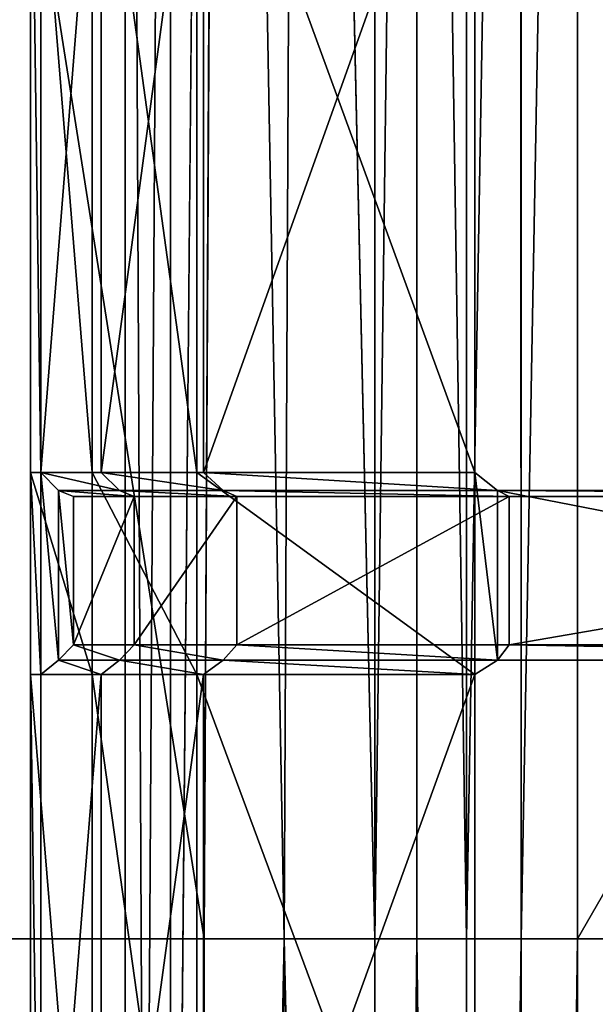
# Model space of a CAD drawing. Extents: x 0 to 31, y 0 to 21.2.
# Tile 213 of 256: x 0.9 to 2, y 13.2 to 15.1. Entities that reach past the tile are written whole.
import ezdxf

# ---------------------------------------------------------------- set-up
doc = ezdxf.new("R2010")
doc.units = 0
doc.header["$MEASUREMENT"] = 0
doc.layers.get('0').update_dxf_attribs({"color": 13, "linetype": 'CONTINUOUS'})
for name, color, linetype in [('CAST_IRON', 250, 'CONTINUOUS'), ('GALVANIZED_METAL', 252, 'CONTINUOUS'), ('GRATES', 250, 'CONTINUOUS')]:
    doc.layers.add(name, color=color, linetype=linetype)

# ---------------------------------------------------------------- blocks, each defined once
blk = doc.blocks.new('NGM5058UC_TRADECAD_DXF')
at = {"layer": 'CAST_IRON', "color": 0}
for p, q in [((-14.2041, 9.24755, 0.58145), (-14.2368, 2.72605, 0.58145)), ((-14.2041, 9.24755, 0.58145), (-14.2368, 2.72605, 0.58145)), ((-14.0559, 9.08535, 0.45505), (-14.0855, 2.72605, 0.45505)), ((-14.0559, 9.08535, 0.45505), (-14.0855, 2.72605, 0.45505)), ((-14.0559, 9.08535, 0.45505), (-13.9137, 2.72605, -0.00585)), ((-14.0559, 9.08535, 0.45505), (-13.9137, 2.72605, -0.00585)), ((-13.9137, 2.72605, -0.00585), (-13.9141, 8.96645, 0.00425)), ((-13.9137, 2.72605, -0.00585), (-13.9141, 8.96645, 0.00425)), ((-13.8339, 8.88605, -0.07685), (-13.834, 2.72605, -0.08225)), ((-13.8339, 8.88605, -0.07685), (-13.834, 2.72605, -0.08225)), ((-13.7399, 2.72605, -0.14015), (-13.7401, 8.79195, -0.13775)), ((-13.7399, 2.72605, -0.14015), (-13.7401, 8.79195, -0.13775)), ((-13.6364, 2.72605, -0.17555), (-13.637, 8.68845, -0.17495)), ((-13.6364, 2.72605, -0.17555), (-13.637, 8.68845, -0.17495)), ((-13.5297, 8.58075, -0.18725), (-13.5297, 2.72605, -0.18725)), ((-13.5297, 8.58075, -0.18725), (-13.5297, 2.72605, -0.18725)), ((-14.2368, 2.72605, 0.58145), (-15.4656, 2.72605, 0.58145)), ((-14.2368, 2.72605, 0.58145), (-15.4656, 2.72605, 0.58145)), ((-14.0855, 2.72605, 0.45505), (-14.2368, 2.72605, 0.58145)), ((-14.2368, 2.72605, 0.58145), (-14.2368, -4.96325, 0.58145)), ((-14.0855, 2.72605, 0.45505), (-14.2368, -4.96325, 0.58145)), ((-14.2368, 2.72605, 0.58145), (-14.2368, -4.96325, 0.58145)), ((-14.0855, 2.72605, 0.45505), (-14.2368, 2.72605, 0.58145)), ((-14.0855, 2.72605, 0.45505), (-14.2368, -4.96325, 0.58145)), ((-14.0855, 2.72605, 0.45505), (-14.1041, -4.96325, 0.45505)), ((-14.0855, 2.72605, 0.45505), (-14.1041, -4.96325, 0.45505)), ((-13.9137, 2.72605, -0.00585), (-14.0855, 2.72605, 0.45505)), ((-14.0855, 2.72605, 0.45505), (-13.9133, -4.96325, -0.01605)), ((-14.0855, 2.72605, 0.45505), (-13.9133, -4.96325, -0.01605)), ((-13.9137, 2.72605, -0.00585), (-14.0855, 2.72605, 0.45505)), ((-13.834, 2.72605, -0.08225), (-13.9137, 2.72605, -0.00585)), ((-13.9133, -4.96325, -0.01605), (-13.9137, 2.72605, -0.00585)), ((-13.834, 2.72605, -0.08225), (-13.9137, 2.72605, -0.00585)), ((-13.9133, -4.96325, -0.01605), (-13.9137, 2.72605, -0.00585)), ((-13.834, 2.72605, -0.08225), (-13.8341, -4.96325, -0.08765)), ((-13.834, 2.72605, -0.08225), (-13.8341, -4.96325, -0.08765)), ((-13.834, 2.72605, -0.08225), (-13.7399, 2.72605, -0.14015)), ((-13.834, 2.72605, -0.08225), (-13.7399, 2.72605, -0.14015)), ((-13.7397, -4.96325, -0.14245), (-13.7399, 2.72605, -0.14015)), ((-13.7399, 2.72605, -0.14015), (-13.6364, 2.72605, -0.17555)), ((-13.7399, 2.72605, -0.14015), (-13.6364, 2.72605, -0.17555)), ((-13.7397, -4.96325, -0.14245), (-13.7399, 2.72605, -0.14015)), ((-13.6358, -4.96325, -0.17615), (-13.6364, 2.72605, -0.17555)), ((-13.6364, 2.72605, -0.17555), (-13.5297, 2.72605, -0.18725)), ((-13.6364, 2.72605, -0.17555), (-13.5297, 2.72605, -0.18725)), ((-13.6358, -4.96325, -0.17615), (-13.6364, 2.72605, -0.17555)), ((-13.5297, 2.72605, -0.18725), (-13.5297, -4.96325, -0.18725)), ((-13.5297, 2.72605, -0.18725), (-13.5297, -4.96325, -0.18725)), ((-13.5297, 2.72605, -0.18725), (-10.1558, 2.72605, -0.18725)), ((-13.5297, 2.72605, -0.18725), (-10.1558, 2.72605, -0.18725))]:
    blk.add_line(p, q, dxfattribs=at)
at = {"layer": 'GALVANIZED_METAL', "color": 0}
for p, q in [((-14.2165, 9.40775, -1.89865), (-14.3866, -9.24295, -1.89865)), ((-14.2165, 9.40775, -1.89865), (-14.3866, -9.24295, -1.89865)), ((-14.3866, 9.23775, -1.89865), (-14.3866, -9.24295, -1.89865)), ((-14.3866, 9.23775, -1.89865), (-14.3866, -9.24295, -1.89865)), ((-14.3008, 9.18165, 0.40495), (-14.3008, -9.16545, 0.40085)), ((-14.3008, 9.18165, 0.40495), (-14.3008, -9.16545, 0.40085))]:
    blk.add_line(p, q, dxfattribs=at)
at = {"layer": 'GRATES', "color": 0}
for p, q in [((-14.5665, 3.60915, 0.70725), (-14.5665, 5.04845, 0.70725)), ((-14.5665, 3.60915, 0.70725), (-14.5665, 5.04845, 0.70725)), ((-14.5466, 5.04845, 0.98805), (-14.5466, 3.60915, 0.98805)), ((-14.5466, 5.04845, 0.98805), (-14.5466, 3.60915, 0.98805)), ((-14.4495, 3.60915, 0.70725), (-14.4495, 5.04845, 0.70725)), ((-14.4495, 3.60915, 0.70725), (-14.4495, 5.04845, 0.70725)), ((-14.4324, 5.04845, 0.98805), (-14.4324, 3.60915, 0.98805)), ((-14.4324, 5.04845, 0.98805), (-14.4324, 3.60915, 0.98805)), ((-14.2508, 5.04845, 0.70725), (-14.2508, 3.60915, 0.70725)), ((-14.2508, 5.04845, 0.70725), (-14.2508, 3.60915, 0.70725)), ((-14.2384, 3.60915, 0.98805), (-14.2384, 5.04845, 0.98805)), ((-14.2384, 3.60915, 0.98805), (-14.2384, 5.04845, 0.98805)), ((-13.7239, 3.60915, 0.70725), (-13.7239, 5.04845, 0.70725)), ((-13.7239, 5.04845, 0.98805), (-13.7239, 3.60915, 0.98805)), ((-13.7239, 3.60915, 0.70725), (-13.7239, 5.04845, 0.70725)), ((-13.7239, 5.04845, 0.98805), (-13.7239, 3.60915, 0.98805)), ((-14.5665, 3.60915, 0.70725), (-14.5466, 3.60915, 0.98805)), ((-14.5665, 3.22635, 0.70725), (-14.5665, 3.60915, 0.70725)), ((-14.5665, 3.60915, 0.70725), (-14.5466, 3.60915, 0.98805)), ((-14.4495, 3.60915, 0.70725), (-14.5665, 3.60915, 0.70725)), ((-14.5665, 3.22635, 0.70725), (-14.5665, 3.60915, 0.70725)), ((-14.4495, 3.60915, 0.70725), (-14.5665, 3.60915, 0.70725)), ((-14.5466, 3.60915, 0.98805), (-14.5466, 3.22635, 0.98805)), ((-14.5466, 3.60915, 0.98805), (-14.5129, 3.57525, 1.46245)), ((-14.5466, 3.60915, 0.98805), (-14.5466, 3.22635, 0.98805)), ((-14.4324, 3.60915, 0.98805), (-14.5466, 3.60915, 0.98805)), ((-14.5466, 3.60915, 0.98805), (-14.5129, 3.57525, 1.46245)), ((-14.4324, 3.60915, 0.98805), (-14.5466, 3.60915, 0.98805)), ((-14.4495, 3.22635, 0.70725), (-14.4495, 3.60915, 0.70725)), ((-14.4495, 3.60915, 0.70725), (-14.2508, 3.60915, 0.70725)), ((-14.4495, 3.60915, 0.70725), (-14.2508, 3.60915, 0.70725)), ((-14.4495, 3.22635, 0.70725), (-14.4495, 3.60915, 0.70725)), ((-14.4324, 3.60915, 0.98805), (-14.3974, 3.57525, 1.46245)), ((-14.4324, 3.60915, 0.98805), (-14.3974, 3.57525, 1.46245)), ((-14.4324, 3.60915, 0.98805), (-14.2384, 3.60915, 0.98805)), ((-14.4324, 3.60915, 0.98805), (-14.2384, 3.60915, 0.98805)), ((-14.2508, 3.60915, 0.70725), (-13.7239, 3.60915, 0.70725)), ((-14.2508, 3.60915, 0.70725), (-13.7239, 3.60915, 0.70725)), ((-14.2508, 3.60915, 0.70725), (-14.2508, 3.22635, 0.70725)), ((-14.2508, 3.60915, 0.70725), (-14.2508, 3.22635, 0.70725)), ((-13.7239, 3.60915, 0.98805), (-14.2384, 3.60915, 0.98805)), ((-14.2011, 3.57525, 1.46245), (-14.2384, 3.60915, 0.98805)), ((-13.7239, 3.60915, 0.98805), (-14.2384, 3.60915, 0.98805)), ((-14.2011, 3.57525, 1.46245), (-14.2384, 3.60915, 0.98805)), ((-13.7239, 3.60915, 0.98805), (-13.7239, 3.60915, 0.70725)), ((-13.7239, 3.60915, 0.70725), (-13.7239, 3.22635, 0.70725)), ((-13.7239, 3.22635, 0.98805), (-13.7239, 3.60915, 0.98805)), ((-13.7239, 3.60915, 0.70725), (-13.7239, 3.22635, 0.70725)), ((-13.7239, 3.60915, 0.98805), (-13.7239, 3.60915, 0.70725)), ((-13.7239, 3.60915, 0.98805), (-13.6808, 3.57525, 1.46245)), ((-13.7239, 3.60915, 0.98805), (-13.6808, 3.57525, 1.46245)), ((-13.7239, 3.22635, 0.98805), (-13.7239, 3.60915, 0.98805)), ((-14.5129, 3.57525, 1.46245), (-14.4846, 3.56355, 1.81375)), ((-14.5129, 3.25375, 1.46245), (-14.5129, 3.57525, 1.46245)), ((-14.5129, 3.25375, 1.46245), (-14.5129, 3.57525, 1.46245)), ((-14.5129, 3.57525, 1.46245), (-14.4846, 3.56355, 1.81375)), ((-14.5129, 3.57525, 1.46245), (-14.3974, 3.57525, 1.46245)), ((-14.5129, 3.57525, 1.46245), (-14.3974, 3.57525, 1.46245)), ((-14.4846, 3.56355, 1.81375), (-14.4846, 3.28285, 1.81375)), ((-14.37, 3.56355, 1.81375), (-14.4846, 3.56355, 1.81375)), ((-14.4846, 3.56355, 1.81375), (-14.4846, 3.28285, 1.81375)), ((-14.37, 3.56355, 1.81375), (-14.4846, 3.56355, 1.81375)), ((-14.3974, 3.57525, 1.46245), (-14.37, 3.56355, 1.81375)), ((-14.3974, 3.57525, 1.46245), (-14.37, 3.56355, 1.81375)), ((-14.3974, 3.57525, 1.46245), (-14.2011, 3.57525, 1.46245)), ((-14.3974, 3.57525, 1.46245), (-14.2011, 3.57525, 1.46245)), ((-14.1752, 3.56355, 1.81375), (-14.37, 3.56355, 1.81375)), ((-14.37, 3.56355, 1.81375), (-14.37, 3.28285, 1.81375)), ((-14.37, 3.56355, 1.81375), (-14.37, 3.28285, 1.81375)), ((-14.1752, 3.56355, 1.81375), (-14.37, 3.56355, 1.81375)), ((-13.6808, 3.57525, 1.46245), (-14.2011, 3.57525, 1.46245)), ((-14.2011, 3.57525, 1.46245), (-14.1752, 3.56355, 1.81375)), ((-14.2011, 3.57525, 1.46245), (-14.1752, 3.56355, 1.81375)), ((-13.6808, 3.57525, 1.46245), (-14.2011, 3.57525, 1.46245)), ((-14.1752, 3.28285, 1.81375), (-14.1752, 3.56355, 1.81375)), ((-14.1752, 3.56355, 1.81375), (-13.6588, 3.56355, 1.81375)), ((-14.1752, 3.28285, 1.81375), (-14.1752, 3.56355, 1.81375)), ((-14.1752, 3.56355, 1.81375), (-13.6588, 3.56355, 1.81375)), ((-13.6808, 3.25375, 1.46245), (-13.6808, 3.57525, 1.46245)), ((-13.6588, 3.56355, 1.81375), (-13.6808, 3.57525, 1.46245)), ((-13.6808, 3.57525, 1.46245), (-12.0285, 3.57525, 1.46245)), ((-13.6808, 3.57525, 1.46245), (-12.0285, 3.57525, 1.46245)), ((-13.6808, 3.25375, 1.46245), (-13.6808, 3.57525, 1.46245)), ((-13.6588, 3.56355, 1.81375), (-13.6808, 3.57525, 1.46245)), ((-13.6588, 3.56355, 1.81375), (-13.6588, 3.28285, 1.81375)), ((-12.0285, 3.56355, 1.81375), (-13.6588, 3.56355, 1.81375)), ((-13.6588, 3.56355, 1.81375), (-13.6588, 3.28285, 1.81375)), ((-12.0285, 3.56355, 1.81375), (-13.6588, 3.56355, 1.81375)), ((-14.4846, 3.28285, 1.81375), (-14.5129, 3.25375, 1.46245)), ((-14.4846, 3.28285, 1.81375), (-14.5129, 3.25375, 1.46245)), ((-14.37, 3.28285, 1.81375), (-14.4846, 3.28285, 1.81375)), ((-14.37, 3.28285, 1.81375), (-14.4846, 3.28285, 1.81375)), ((-14.37, 3.28285, 1.81375), (-14.3974, 3.25375, 1.46245)), ((-14.37, 3.28285, 1.81375), (-14.3974, 3.25375, 1.46245)), ((-14.37, 3.28285, 1.81375), (-14.1752, 3.28285, 1.81375)), ((-14.37, 3.28285, 1.81375), (-14.1752, 3.28285, 1.81375)), ((-14.2011, 3.25375, 1.46245), (-14.1752, 3.28285, 1.81375)), ((-14.2011, 3.25375, 1.46245), (-14.1752, 3.28285, 1.81375)), ((-13.6588, 3.28285, 1.81375), (-14.1752, 3.28285, 1.81375)), ((-13.6588, 3.28285, 1.81375), (-14.1752, 3.28285, 1.81375)), ((-13.6588, 3.28285, 1.81375), (-13.6808, 3.25375, 1.46245)), ((-13.6588, 3.28285, 1.81375), (-13.6808, 3.25375, 1.46245)), ((-13.6588, 3.28285, 1.81375), (-12.0285, 3.28285, 1.81375)), ((-13.6588, 3.28285, 1.81375), (-12.0285, 3.28285, 1.81375)), ((-14.5466, 3.22635, 0.98805), (-14.5129, 3.25375, 1.46245)), ((-14.5466, 3.22635, 0.98805), (-14.5129, 3.25375, 1.46245)), ((-14.5129, 3.25375, 1.46245), (-14.3974, 3.25375, 1.46245)), ((-14.5129, 3.25375, 1.46245), (-14.3974, 3.25375, 1.46245)), ((-14.3974, 3.25375, 1.46245), (-14.4324, 3.22635, 0.98805)), ((-14.3974, 3.25375, 1.46245), (-14.4324, 3.22635, 0.98805)), ((-14.3974, 3.25375, 1.46245), (-14.2011, 3.25375, 1.46245)), ((-14.3974, 3.25375, 1.46245), (-14.2011, 3.25375, 1.46245)), ((-14.2011, 3.25375, 1.46245), (-14.2384, 3.22635, 0.98805)), ((-14.2011, 3.25375, 1.46245), (-14.2384, 3.22635, 0.98805)), ((-13.6808, 3.25375, 1.46245), (-14.2011, 3.25375, 1.46245)), ((-13.6808, 3.25375, 1.46245), (-14.2011, 3.25375, 1.46245)), ((-13.7239, 3.22635, 0.98805), (-13.6808, 3.25375, 1.46245)), ((-13.7239, 3.22635, 0.98805), (-13.6808, 3.25375, 1.46245)), ((-13.6808, 3.25375, 1.46245), (-12.0285, 3.25375, 1.46245)), ((-13.6808, 3.25375, 1.46245), (-12.0285, 3.25375, 1.46245)), ((-14.5466, 3.22635, 0.98805), (-14.5665, 3.22635, 0.70725)), ((-14.5466, 3.22635, 0.98805), (-14.5665, 3.22635, 0.70725)), ((-14.5665, 1.80565, 0.70725), (-14.5665, 3.22635, 0.70725)), ((-14.4495, 3.22635, 0.70725), (-14.5665, 3.22635, 0.70725)), ((-14.5665, 1.80565, 0.70725), (-14.5665, 3.22635, 0.70725)), ((-14.4495, 3.22635, 0.70725), (-14.5665, 3.22635, 0.70725)), ((-14.5466, 3.22635, 0.98805), (-14.5466, 1.80565, 0.98805)), ((-14.4324, 3.22635, 0.98805), (-14.5466, 3.22635, 0.98805)), ((-14.5466, 3.22635, 0.98805), (-14.5466, 1.80565, 0.98805)), ((-14.4324, 3.22635, 0.98805), (-14.5466, 3.22635, 0.98805)), ((-14.4495, 1.80565, 0.70725), (-14.4495, 3.22635, 0.70725)), ((-14.4495, 3.22635, 0.70725), (-14.2508, 3.22635, 0.70725)), ((-14.4495, 3.22635, 0.70725), (-14.2508, 3.22635, 0.70725)), ((-14.4495, 1.80565, 0.70725), (-14.4495, 3.22635, 0.70725)), ((-14.2384, 3.22635, 0.98805), (-14.4324, 3.22635, 0.98805)), ((-14.4324, 3.22635, 0.98805), (-14.4324, 1.80565, 0.98805)), ((-14.4324, 3.22635, 0.98805), (-14.4324, 1.80565, 0.98805)), ((-14.2384, 3.22635, 0.98805), (-14.4324, 3.22635, 0.98805)), ((-14.2508, 3.22635, 0.70725), (-13.7239, 3.22635, 0.70725)), ((-14.2508, 3.22635, 0.70725), (-13.7239, 3.22635, 0.70725)), ((-14.2508, 3.22635, 0.70725), (-14.2508, 1.80565, 0.70725)), ((-14.2508, 3.22635, 0.70725), (-14.2508, 1.80565, 0.70725)), ((-14.2384, 1.80565, 0.98805), (-14.2384, 3.22635, 0.98805)), ((-14.2384, 3.22635, 0.98805), (-13.7239, 3.22635, 0.98805)), ((-14.2384, 1.80565, 0.98805), (-14.2384, 3.22635, 0.98805)), ((-14.2384, 3.22635, 0.98805), (-13.7239, 3.22635, 0.98805)), ((-13.7239, 3.22635, 0.70725), (-13.7239, 3.22635, 0.98805)), ((-13.7239, 3.22635, 0.70725), (-13.7239, 3.22635, 0.98805)), ((-13.7239, 3.22635, 0.70725), (-13.7239, 1.80565, 0.70725)), ((-13.7239, 1.80565, 0.98805), (-13.7239, 3.22635, 0.98805)), ((-13.7239, 1.80565, 0.98805), (-13.7239, 3.22635, 0.98805)), ((-13.7239, 3.22635, 0.70725), (-13.7239, 1.80565, 0.70725))]:
    blk.add_line(p, q, dxfattribs=at)
at = {"layer": 'CAST_IRON', "color": 0}
mesh = blk.add_polyface(dxfattribs=at)
corners = [(-15.4441, 10.37225, 0.58145), (-14.2368, 2.72605, 0.58145), (-15.4656, 2.72605, 0.58145), (-14.2041, 9.24755, 0.58145)]
mesh.append_faces([[corners[k] for k in face] for face in [(0, 1, 2), (1, 0, 3)]], dxfattribs={"vtx0": -1, "color": 0})
mesh = blk.add_polyface(dxfattribs=at)
corners = [(-14.0855, 2.72605, 0.45505), (-14.2368, 2.72605, 0.58145), (-14.2041, 9.24755, 0.58145)]
mesh.append_faces([[corners[k] for k in face] for face in [(0, 1, 2)]], dxfattribs={"color": 0})
mesh = blk.add_polyface(dxfattribs=at)
corners = [(-14.0559, 9.08535, 0.45505), (-14.0855, 2.72605, 0.45505), (-14.2041, 9.24755, 0.58145)]
mesh.append_faces([[corners[k] for k in face] for face in [(0, 1, 2)]], dxfattribs={"color": 0})
mesh = blk.add_polyface(dxfattribs=at)
corners = [(-14.0559, 9.08535, 0.45505), (-13.9137, 2.72605, -0.00585), (-14.0855, 2.72605, 0.45505)]
mesh.append_faces([[corners[k] for k in face] for face in [(0, 1, 2)]], dxfattribs={"color": 0})
mesh = blk.add_polyface(dxfattribs=at)
corners = [(-14.0559, 9.08535, 0.45505), (-13.9141, 8.96645, 0.00425), (-13.9137, 2.72605, -0.00585)]
mesh.append_faces([[corners[k] for k in face] for face in [(0, 1, 2)]], dxfattribs={"color": 0})
mesh = blk.add_polyface(dxfattribs=at)
corners = [(-13.9141, 8.96645, 0.00425), (-13.8339, 8.88605, -0.07685), (-13.9137, 2.72605, -0.00585)]
mesh.append_faces([[corners[k] for k in face] for face in [(0, 1, 2)]], dxfattribs={"color": 0})
mesh = blk.add_polyface(dxfattribs=at)
corners = [(-13.8339, 8.88605, -0.07685), (-13.834, 2.72605, -0.08225), (-13.9137, 2.72605, -0.00585)]
mesh.append_faces([[corners[k] for k in face] for face in [(0, 1, 2)]], dxfattribs={"color": 0})
mesh = blk.add_polyface(dxfattribs=at)
corners = [(-13.7399, 2.72605, -0.14015), (-13.834, 2.72605, -0.08225), (-13.8339, 8.88605, -0.07685)]
mesh.append_faces([[corners[k] for k in face] for face in [(0, 1, 2)]], dxfattribs={"color": 0})
mesh = blk.add_polyface(dxfattribs=at)
corners = [(-13.7399, 2.72605, -0.14015), (-13.8339, 8.88605, -0.07685), (-13.7401, 8.79195, -0.13775)]
mesh.append_faces([[corners[k] for k in face] for face in [(0, 1, 2)]], dxfattribs={"color": 0})
mesh = blk.add_polyface(dxfattribs=at)
corners = [(-13.637, 8.68845, -0.17495), (-13.7399, 2.72605, -0.14015), (-13.7401, 8.79195, -0.13775)]
mesh.append_faces([[corners[k] for k in face] for face in [(0, 1, 2)]], dxfattribs={"color": 0})
mesh = blk.add_polyface(dxfattribs=at)
corners = [(-13.6364, 2.72605, -0.17555), (-13.7399, 2.72605, -0.14015), (-13.637, 8.68845, -0.17495)]
mesh.append_faces([[corners[k] for k in face] for face in [(0, 1, 2)]], dxfattribs={"color": 0})
mesh = blk.add_polyface(dxfattribs=at)
corners = [(-13.5297, 8.58075, -0.18725), (-13.6364, 2.72605, -0.17555), (-13.637, 8.68845, -0.17495)]
mesh.append_faces([[corners[k] for k in face] for face in [(0, 1, 2)]], dxfattribs={"color": 0})
mesh = blk.add_polyface(dxfattribs=at)
corners = [(-13.5297, 2.72605, -0.18725), (-13.6364, 2.72605, -0.17555), (-13.5297, 8.58075, -0.18725)]
mesh.append_faces([[corners[k] for k in face] for face in [(0, 1, 2)]], dxfattribs={"color": 0})
mesh = blk.add_polyface(dxfattribs=at)
corners = [(-10.1559, 8.56815, -0.18725), (-13.5297, 2.72605, -0.18725), (-13.5297, 8.58075, -0.18725), (-10.1558, 2.72605, -0.18725)]
mesh.append_faces([[corners[k] for k in face] for face in [(0, 1, 2), (1, 0, 3)]], dxfattribs={"vtx0": -1, "color": 0})
mesh = blk.add_polyface(dxfattribs=at)
corners = [(-15.4656, 2.72605, 0.58145), (-14.2368, -4.96325, 0.58145), (-15.4658, -4.96325, 0.58145), (-14.2368, 2.72605, 0.58145)]
mesh.append_faces([[corners[k] for k in face] for face in [(0, 1, 2), (1, 0, 3)]], dxfattribs={"vtx0": -1, "color": 0})
mesh = blk.add_polyface(dxfattribs=at)
corners = [(-14.0855, 2.72605, 0.45505), (-14.2368, -4.96325, 0.58145), (-14.2368, 2.72605, 0.58145)]
mesh.append_faces([[corners[k] for k in face] for face in [(0, 1, 2)]], dxfattribs={"color": 0})
mesh = blk.add_polyface(dxfattribs=at)
corners = [(-14.0855, 2.72605, 0.45505), (-14.1041, -4.96325, 0.45505), (-14.2368, -4.96325, 0.58145)]
mesh.append_faces([[corners[k] for k in face] for face in [(0, 1, 2)]], dxfattribs={"color": 0})
mesh = blk.add_polyface(dxfattribs=at)
corners = [(-14.0855, 2.72605, 0.45505), (-13.9133, -4.96325, -0.01605), (-14.1041, -4.96325, 0.45505)]
mesh.append_faces([[corners[k] for k in face] for face in [(0, 1, 2)]], dxfattribs={"color": 0})
mesh = blk.add_polyface(dxfattribs=at)
corners = [(-13.9137, 2.72605, -0.00585), (-13.9133, -4.96325, -0.01605), (-14.0855, 2.72605, 0.45505)]
mesh.append_faces([[corners[k] for k in face] for face in [(0, 1, 2)]], dxfattribs={"color": 0})
mesh = blk.add_polyface(dxfattribs=at)
corners = [(-13.834, 2.72605, -0.08225), (-13.9133, -4.96325, -0.01605), (-13.9137, 2.72605, -0.00585)]
mesh.append_faces([[corners[k] for k in face] for face in [(0, 1, 2)]], dxfattribs={"color": 0})
mesh = blk.add_polyface(dxfattribs=at)
corners = [(-13.834, 2.72605, -0.08225), (-13.8341, -4.96325, -0.08765), (-13.9133, -4.96325, -0.01605)]
mesh.append_faces([[corners[k] for k in face] for face in [(0, 1, 2)]], dxfattribs={"color": 0})
mesh = blk.add_polyface(dxfattribs=at)
corners = [(-13.7397, -4.96325, -0.14245), (-13.8341, -4.96325, -0.08765), (-13.834, 2.72605, -0.08225)]
mesh.append_faces([[corners[k] for k in face] for face in [(0, 1, 2)]], dxfattribs={"color": 0})
mesh = blk.add_polyface(dxfattribs=at)
corners = [(-13.7397, -4.96325, -0.14245), (-13.834, 2.72605, -0.08225), (-13.7399, 2.72605, -0.14015)]
mesh.append_faces([[corners[k] for k in face] for face in [(0, 1, 2)]], dxfattribs={"color": 0})
mesh = blk.add_polyface(dxfattribs=at)
corners = [(-13.6364, 2.72605, -0.17555), (-13.7397, -4.96325, -0.14245), (-13.7399, 2.72605, -0.14015)]
mesh.append_faces([[corners[k] for k in face] for face in [(0, 1, 2)]], dxfattribs={"color": 0})
mesh = blk.add_polyface(dxfattribs=at)
corners = [(-13.6358, -4.96325, -0.17615), (-13.7397, -4.96325, -0.14245), (-13.6364, 2.72605, -0.17555)]
mesh.append_faces([[corners[k] for k in face] for face in [(0, 1, 2)]], dxfattribs={"color": 0})
mesh = blk.add_polyface(dxfattribs=at)
corners = [(-13.5297, 2.72605, -0.18725), (-13.6358, -4.96325, -0.17615), (-13.6364, 2.72605, -0.17555)]
mesh.append_faces([[corners[k] for k in face] for face in [(0, 1, 2)]], dxfattribs={"color": 0})
mesh = blk.add_polyface(dxfattribs=at)
corners = [(-13.5297, -4.96325, -0.18725), (-13.6358, -4.96325, -0.17615), (-13.5297, 2.72605, -0.18725)]
mesh.append_faces([[corners[k] for k in face] for face in [(0, 1, 2)]], dxfattribs={"color": 0})
mesh = blk.add_polyface(dxfattribs=at)
corners = [(-10.1558, 2.72605, -0.18725), (-13.5297, -4.96325, -0.18725), (-13.5297, 2.72605, -0.18725), (-10.1558, -4.95555, -0.18725)]
mesh.append_faces([[corners[k] for k in face] for face in [(0, 1, 2), (1, 0, 3)]], dxfattribs={"vtx0": -1, "color": 0})
at = {"layer": 'GALVANIZED_METAL', "color": 0}
mesh = blk.add_polyface(dxfattribs=at)
corners = [(-14.4147, -9.46165, 0.40085), (-14.3008, 9.18165, 0.40495), (-15.3507, 10.51755, 0.40495), (-14.3008, -9.16545, 0.40085)]
mesh.append_faces([[corners[k] for k in face] for face in [(0, 1, 2), (1, 0, 3)]], dxfattribs={"vtx0": -1, "color": 0})
mesh = blk.add_polyface(dxfattribs=at)
corners = [(-14.4147, -9.46165, 0.40085), (-15.3507, 10.51755, 0.40495), (-15.3507, -10.49875, 0.40085)]
mesh.append_faces([[corners[k] for k in face] for face in [(0, 1, 2)]], dxfattribs={"color": 0})
mesh = blk.add_polyface(dxfattribs=at)
corners = [(-14.2165, -9.41305, -1.89865), (14.216, 9.40775, -1.89865), (-14.3866, -9.24295, -1.89865), (14.386, 9.23775, -1.89865)]
mesh.append_faces([[corners[k] for k in face] for face in [(0, 1, 2), (1, 0, 3)]], dxfattribs={"vtx0": -1, "color": 0})
mesh = blk.add_polyface(dxfattribs=at)
corners = [(14.216, 9.40775, -1.89865), (-14.2165, 9.40775, -1.89865), (-14.3866, -9.24295, -1.89865)]
mesh.append_faces([[corners[k] for k in face] for face in [(0, 1, 2)]], dxfattribs={"color": 0})
mesh = blk.add_polyface(dxfattribs=at)
corners = [(-14.2165, 9.40775, -1.89865), (-14.3866, 9.23775, -1.89865), (-14.3866, -9.24295, -1.89865)]
mesh.append_faces([[corners[k] for k in face] for face in [(0, 1, 2)]], dxfattribs={"color": 0})
mesh = blk.add_polyface(dxfattribs=at)
corners = [(-14.3866, 9.23775, -1.89865), (-14.3008, -9.16545, 0.40085), (-14.3866, -9.24295, -1.89865), (-14.3008, 9.18165, 0.40495)]
mesh.append_faces([[corners[k] for k in face] for face in [(0, 1, 2), (1, 0, 3)]], dxfattribs={"vtx0": -1, "color": 0})
mesh = blk.add_polyface(dxfattribs=at)
corners = [(14.386, 9.23775, -1.89865), (-14.2165, -9.41305, -1.89865), (14.2159, -9.41295, -1.89865)]
mesh.append_faces([[corners[k] for k in face] for face in [(0, 1, 2)]], dxfattribs={"color": 0})
at = {"layer": 'GRATES', "color": 0}
mesh = blk.add_polyface(dxfattribs=at)
corners = [(-14.5665, 5.04845, 0.70725), (-14.5466, 3.60915, 0.98805), (-14.5665, 3.60915, 0.70725), (-14.5466, 5.04845, 0.98805)]
mesh.append_faces([[corners[k] for k in face] for face in [(0, 1, 2), (1, 0, 3)]], dxfattribs={"vtx0": -1, "color": 0})
mesh = blk.add_polyface(dxfattribs=at)
corners = [(-14.4495, 3.60915, 0.70725), (-14.5665, 5.04845, 0.70725), (-14.5665, 3.60915, 0.70725), (-14.4495, 5.04845, 0.70725)]
mesh.append_faces([[corners[k] for k in face] for face in [(0, 1, 2), (1, 0, 3)]], dxfattribs={"vtx0": -1, "color": 0})
mesh = blk.add_polyface(dxfattribs=at)
corners = [(-14.4324, 5.04845, 0.98805), (-14.5466, 3.60915, 0.98805), (-14.5466, 5.04845, 0.98805), (-14.4324, 3.60915, 0.98805)]
mesh.append_faces([[corners[k] for k in face] for face in [(0, 1, 2), (1, 0, 3)]], dxfattribs={"vtx0": -1, "color": 0})
mesh = blk.add_polyface(dxfattribs=at)
corners = [(-14.2508, 3.60915, 0.70725), (-14.4495, 5.04845, 0.70725), (-14.4495, 3.60915, 0.70725), (-14.2508, 5.04845, 0.70725)]
mesh.append_faces([[corners[k] for k in face] for face in [(0, 1, 2), (1, 0, 3)]], dxfattribs={"vtx0": -1, "color": 0})
mesh = blk.add_polyface(dxfattribs=at)
corners = [(-14.2384, 5.04845, 0.98805), (-14.4324, 3.60915, 0.98805), (-14.4324, 5.04845, 0.98805), (-14.2384, 3.60915, 0.98805)]
mesh.append_faces([[corners[k] for k in face] for face in [(0, 1, 2), (1, 0, 3)]], dxfattribs={"vtx0": -1, "color": 0})
mesh = blk.add_polyface(dxfattribs=at)
corners = [(-13.7239, 3.60915, 0.70725), (-14.2508, 5.04845, 0.70725), (-14.2508, 3.60915, 0.70725), (-13.7239, 5.04845, 0.70725)]
mesh.append_faces([[corners[k] for k in face] for face in [(0, 1, 2), (1, 0, 3)]], dxfattribs={"vtx0": -1, "color": 0})
mesh = blk.add_polyface(dxfattribs=at)
corners = [(-13.7239, 5.04845, 0.98805), (-14.2384, 3.60915, 0.98805), (-14.2384, 5.04845, 0.98805), (-13.7239, 3.60915, 0.98805)]
mesh.append_faces([[corners[k] for k in face] for face in [(0, 1, 2), (1, 0, 3)]], dxfattribs={"vtx0": -1, "color": 0})
mesh = blk.add_polyface(dxfattribs=at)
corners = [(-13.7239, 5.04845, 0.98805), (-13.7239, 3.60915, 0.70725), (-13.7239, 3.60915, 0.98805), (-13.7239, 5.04845, 0.70725)]
mesh.append_faces([[corners[k] for k in face] for face in [(0, 1, 2), (1, 0, 3)]], dxfattribs={"vtx0": -1, "color": 0})
mesh = blk.add_polyface(dxfattribs=at)
corners = [(-14.5665, 3.60915, 0.70725), (-14.5466, 3.22635, 0.98805), (-14.5665, 3.22635, 0.70725), (-14.5466, 3.60915, 0.98805)]
mesh.append_faces([[corners[k] for k in face] for face in [(0, 1, 2), (1, 0, 3)]], dxfattribs={"vtx0": -1, "color": 0})
mesh = blk.add_polyface(dxfattribs=at)
corners = [(-14.4495, 3.22635, 0.70725), (-14.5665, 3.60915, 0.70725), (-14.5665, 3.22635, 0.70725), (-14.4495, 3.60915, 0.70725)]
mesh.append_faces([[corners[k] for k in face] for face in [(0, 1, 2), (1, 0, 3)]], dxfattribs={"vtx0": -1, "color": 0})
mesh = blk.add_polyface(dxfattribs=at)
corners = [(-14.5466, 3.60915, 0.98805), (-14.5129, 3.25375, 1.46245), (-14.5466, 3.22635, 0.98805), (-14.5129, 3.57525, 1.46245)]
mesh.append_faces([[corners[k] for k in face] for face in [(0, 1, 2), (1, 0, 3)]], dxfattribs={"vtx0": -1, "color": 0})
mesh = blk.add_polyface(dxfattribs=at)
corners = [(-14.3974, 3.57525, 1.46245), (-14.5466, 3.60915, 0.98805), (-14.4324, 3.60915, 0.98805), (-14.5129, 3.57525, 1.46245)]
mesh.append_faces([[corners[k] for k in face] for face in [(0, 1, 2), (1, 0, 3)]], dxfattribs={"vtx0": -1, "color": 0})
mesh = blk.add_polyface(dxfattribs=at)
corners = [(-14.2508, 3.22635, 0.70725), (-14.4495, 3.60915, 0.70725), (-14.4495, 3.22635, 0.70725), (-14.2508, 3.60915, 0.70725)]
mesh.append_faces([[corners[k] for k in face] for face in [(0, 1, 2), (1, 0, 3)]], dxfattribs={"vtx0": -1, "color": 0})
mesh = blk.add_polyface(dxfattribs=at)
corners = [(-14.2011, 3.57525, 1.46245), (-14.4324, 3.60915, 0.98805), (-14.2384, 3.60915, 0.98805), (-14.3974, 3.57525, 1.46245)]
mesh.append_faces([[corners[k] for k in face] for face in [(0, 1, 2), (1, 0, 3)]], dxfattribs={"vtx0": -1, "color": 0})
mesh = blk.add_polyface(dxfattribs=at)
corners = [(-13.7239, 3.22635, 0.70725), (-14.2508, 3.60915, 0.70725), (-14.2508, 3.22635, 0.70725), (-13.7239, 3.60915, 0.70725)]
mesh.append_faces([[corners[k] for k in face] for face in [(0, 1, 2), (1, 0, 3)]], dxfattribs={"vtx0": -1, "color": 0})
mesh = blk.add_polyface(dxfattribs=at)
corners = [(-13.6808, 3.57525, 1.46245), (-14.2384, 3.60915, 0.98805), (-13.7239, 3.60915, 0.98805), (-14.2011, 3.57525, 1.46245)]
mesh.append_faces([[corners[k] for k in face] for face in [(0, 1, 2), (1, 0, 3)]], dxfattribs={"vtx0": -1, "color": 0})
mesh = blk.add_polyface(dxfattribs=at)
corners = [(-13.7239, 3.60915, 0.98805), (-13.7239, 3.22635, 0.70725), (-13.7239, 3.22635, 0.98805), (-13.7239, 3.60915, 0.70725)]
mesh.append_faces([[corners[k] for k in face] for face in [(0, 1, 2), (1, 0, 3)]], dxfattribs={"vtx0": -1, "color": 0})
mesh = blk.add_polyface(dxfattribs=at)
corners = [(-13.6808, 3.25375, 1.46245), (-13.7239, 3.60915, 0.98805), (-13.7239, 3.22635, 0.98805), (-13.6808, 3.57525, 1.46245)]
mesh.append_faces([[corners[k] for k in face] for face in [(0, 1, 2), (1, 0, 3)]], dxfattribs={"vtx0": -1, "color": 0})
mesh = blk.add_polyface(dxfattribs=at)
corners = [(-14.5129, 3.57525, 1.46245), (-14.4846, 3.28285, 1.81375), (-14.5129, 3.25375, 1.46245), (-14.4846, 3.56355, 1.81375)]
mesh.append_faces([[corners[k] for k in face] for face in [(0, 1, 2), (1, 0, 3)]], dxfattribs={"vtx0": -1, "color": 0})
mesh = blk.add_polyface(dxfattribs=at)
corners = [(-14.37, 3.56355, 1.81375), (-14.5129, 3.57525, 1.46245), (-14.3974, 3.57525, 1.46245), (-14.4846, 3.56355, 1.81375)]
mesh.append_faces([[corners[k] for k in face] for face in [(0, 1, 2), (1, 0, 3)]], dxfattribs={"vtx0": -1, "color": 0})
mesh = blk.add_polyface(dxfattribs=at)
corners = [(-14.37, 3.56355, 1.81375), (-14.4846, 3.28285, 1.81375), (-14.4846, 3.56355, 1.81375), (-14.37, 3.28285, 1.81375)]
mesh.append_faces([[corners[k] for k in face] for face in [(0, 1, 2), (1, 0, 3)]], dxfattribs={"vtx0": -1, "color": 0})
mesh = blk.add_polyface(dxfattribs=at)
corners = [(-14.1752, 3.56355, 1.81375), (-14.3974, 3.57525, 1.46245), (-14.2011, 3.57525, 1.46245), (-14.37, 3.56355, 1.81375)]
mesh.append_faces([[corners[k] for k in face] for face in [(0, 1, 2), (1, 0, 3)]], dxfattribs={"vtx0": -1, "color": 0})
mesh = blk.add_polyface(dxfattribs=at)
corners = [(-14.1752, 3.56355, 1.81375), (-14.37, 3.28285, 1.81375), (-14.37, 3.56355, 1.81375), (-14.1752, 3.28285, 1.81375)]
mesh.append_faces([[corners[k] for k in face] for face in [(0, 1, 2), (1, 0, 3)]], dxfattribs={"vtx0": -1, "color": 0})
mesh = blk.add_polyface(dxfattribs=at)
corners = [(-13.6588, 3.56355, 1.81375), (-14.2011, 3.57525, 1.46245), (-13.6808, 3.57525, 1.46245), (-14.1752, 3.56355, 1.81375)]
mesh.append_faces([[corners[k] for k in face] for face in [(0, 1, 2), (1, 0, 3)]], dxfattribs={"vtx0": -1, "color": 0})
mesh = blk.add_polyface(dxfattribs=at)
corners = [(-13.6588, 3.56355, 1.81375), (-14.1752, 3.28285, 1.81375), (-14.1752, 3.56355, 1.81375), (-13.6588, 3.28285, 1.81375)]
mesh.append_faces([[corners[k] for k in face] for face in [(0, 1, 2), (1, 0, 3)]], dxfattribs={"vtx0": -1, "color": 0})
mesh = blk.add_polyface(dxfattribs=at)
corners = [(-12.0285, 3.56355, 1.81375), (-13.6808, 3.57525, 1.46245), (-12.0285, 3.57525, 1.46245), (-13.6588, 3.56355, 1.81375)]
mesh.append_faces([[corners[k] for k in face] for face in [(0, 1, 2), (1, 0, 3)]], dxfattribs={"vtx0": -1, "color": 0})
mesh = blk.add_polyface(dxfattribs=at)
corners = [(-12.0285, 3.25375, 1.46245), (-13.6808, 3.57525, 1.46245), (-13.6808, 3.25375, 1.46245), (-12.0285, 3.57525, 1.46245)]
mesh.append_faces([[corners[k] for k in face] for face in [(0, 1, 2), (1, 0, 3)]], dxfattribs={"vtx0": -1, "color": 0})
mesh = blk.add_polyface(dxfattribs=at)
corners = [(-12.0285, 3.56355, 1.81375), (-13.6588, 3.28285, 1.81375), (-13.6588, 3.56355, 1.81375), (-12.0285, 3.28285, 1.81375)]
mesh.append_faces([[corners[k] for k in face] for face in [(0, 1, 2), (1, 0, 3)]], dxfattribs={"vtx0": -1, "color": 0})
mesh = blk.add_polyface(dxfattribs=at)
corners = [(-14.4846, 3.28285, 1.81375), (-14.3974, 3.25375, 1.46245), (-14.5129, 3.25375, 1.46245), (-14.37, 3.28285, 1.81375)]
mesh.append_faces([[corners[k] for k in face] for face in [(0, 1, 2), (1, 0, 3)]], dxfattribs={"vtx0": -1, "color": 0})
mesh = blk.add_polyface(dxfattribs=at)
corners = [(-14.37, 3.28285, 1.81375), (-14.2011, 3.25375, 1.46245), (-14.3974, 3.25375, 1.46245), (-14.1752, 3.28285, 1.81375)]
mesh.append_faces([[corners[k] for k in face] for face in [(0, 1, 2), (1, 0, 3)]], dxfattribs={"vtx0": -1, "color": 0})
mesh = blk.add_polyface(dxfattribs=at)
corners = [(-14.1752, 3.28285, 1.81375), (-13.6808, 3.25375, 1.46245), (-14.2011, 3.25375, 1.46245), (-13.6588, 3.28285, 1.81375)]
mesh.append_faces([[corners[k] for k in face] for face in [(0, 1, 2), (1, 0, 3)]], dxfattribs={"vtx0": -1, "color": 0})
mesh = blk.add_polyface(dxfattribs=at)
corners = [(-13.6588, 3.28285, 1.81375), (-12.0285, 3.25375, 1.46245), (-13.6808, 3.25375, 1.46245), (-12.0285, 3.28285, 1.81375)]
mesh.append_faces([[corners[k] for k in face] for face in [(0, 1, 2), (1, 0, 3)]], dxfattribs={"vtx0": -1, "color": 0})
mesh = blk.add_polyface(dxfattribs=at)
corners = [(-14.5129, 3.25375, 1.46245), (-14.4324, 3.22635, 0.98805), (-14.5466, 3.22635, 0.98805), (-14.3974, 3.25375, 1.46245)]
mesh.append_faces([[corners[k] for k in face] for face in [(0, 1, 2), (1, 0, 3)]], dxfattribs={"vtx0": -1, "color": 0})
mesh = blk.add_polyface(dxfattribs=at)
corners = [(-14.3974, 3.25375, 1.46245), (-14.2384, 3.22635, 0.98805), (-14.4324, 3.22635, 0.98805), (-14.2011, 3.25375, 1.46245)]
mesh.append_faces([[corners[k] for k in face] for face in [(0, 1, 2), (1, 0, 3)]], dxfattribs={"vtx0": -1, "color": 0})
mesh = blk.add_polyface(dxfattribs=at)
corners = [(-14.2011, 3.25375, 1.46245), (-13.7239, 3.22635, 0.98805), (-14.2384, 3.22635, 0.98805), (-13.6808, 3.25375, 1.46245)]
mesh.append_faces([[corners[k] for k in face] for face in [(0, 1, 2), (1, 0, 3)]], dxfattribs={"vtx0": -1, "color": 0})
mesh = blk.add_polyface(dxfattribs=at)
corners = [(-14.5665, 3.22635, 0.70725), (-14.5466, 1.80565, 0.98805), (-14.5665, 1.80565, 0.70725), (-14.5466, 3.22635, 0.98805)]
mesh.append_faces([[corners[k] for k in face] for face in [(0, 1, 2), (1, 0, 3)]], dxfattribs={"vtx0": -1, "color": 0})
mesh = blk.add_polyface(dxfattribs=at)
corners = [(-14.4495, 1.80565, 0.70725), (-14.5665, 3.22635, 0.70725), (-14.5665, 1.80565, 0.70725), (-14.4495, 3.22635, 0.70725)]
mesh.append_faces([[corners[k] for k in face] for face in [(0, 1, 2), (1, 0, 3)]], dxfattribs={"vtx0": -1, "color": 0})
mesh = blk.add_polyface(dxfattribs=at)
corners = [(-14.4324, 3.22635, 0.98805), (-14.5466, 1.80565, 0.98805), (-14.5466, 3.22635, 0.98805), (-14.4324, 1.80565, 0.98805)]
mesh.append_faces([[corners[k] for k in face] for face in [(0, 1, 2), (1, 0, 3)]], dxfattribs={"vtx0": -1, "color": 0})
mesh = blk.add_polyface(dxfattribs=at)
corners = [(-14.2508, 1.80565, 0.70725), (-14.4495, 3.22635, 0.70725), (-14.4495, 1.80565, 0.70725), (-14.2508, 3.22635, 0.70725)]
mesh.append_faces([[corners[k] for k in face] for face in [(0, 1, 2), (1, 0, 3)]], dxfattribs={"vtx0": -1, "color": 0})
mesh = blk.add_polyface(dxfattribs=at)
corners = [(-14.2384, 3.22635, 0.98805), (-14.4324, 1.80565, 0.98805), (-14.4324, 3.22635, 0.98805), (-14.2384, 1.80565, 0.98805)]
mesh.append_faces([[corners[k] for k in face] for face in [(0, 1, 2), (1, 0, 3)]], dxfattribs={"vtx0": -1, "color": 0})
mesh = blk.add_polyface(dxfattribs=at)
corners = [(-13.7239, 1.80565, 0.70725), (-14.2508, 3.22635, 0.70725), (-14.2508, 1.80565, 0.70725), (-13.7239, 3.22635, 0.70725)]
mesh.append_faces([[corners[k] for k in face] for face in [(0, 1, 2), (1, 0, 3)]], dxfattribs={"vtx0": -1, "color": 0})
mesh = blk.add_polyface(dxfattribs=at)
corners = [(-13.7239, 3.22635, 0.98805), (-14.2384, 1.80565, 0.98805), (-14.2384, 3.22635, 0.98805), (-13.7239, 1.80565, 0.98805)]
mesh.append_faces([[corners[k] for k in face] for face in [(0, 1, 2), (1, 0, 3)]], dxfattribs={"vtx0": -1, "color": 0})
mesh = blk.add_polyface(dxfattribs=at)
corners = [(-13.7239, 3.22635, 0.98805), (-13.7239, 1.80565, 0.70725), (-13.7239, 1.80565, 0.98805), (-13.7239, 3.22635, 0.70725)]
mesh.append_faces([[corners[k] for k in face] for face in [(0, 1, 2), (1, 0, 3)]], dxfattribs={"vtx0": -1, "color": 0})
blk = doc.blocks.new('NGM5058UC_TRADECAD_DWG')
at = {"color": 0}
blk.add_blockref('NGM5058UC_TRADECAD_DXF', (15.5194, 10.62185, 1.89865), dxfattribs=at)

msp = doc.modelspace()

# ---------------------------------------------------------------- block references
at = {"color": 0}
msp.add_blockref('NGM5058UC_TRADECAD_DWG', (0, 0), dxfattribs=at)

doc.saveas('drawing.dxf')
